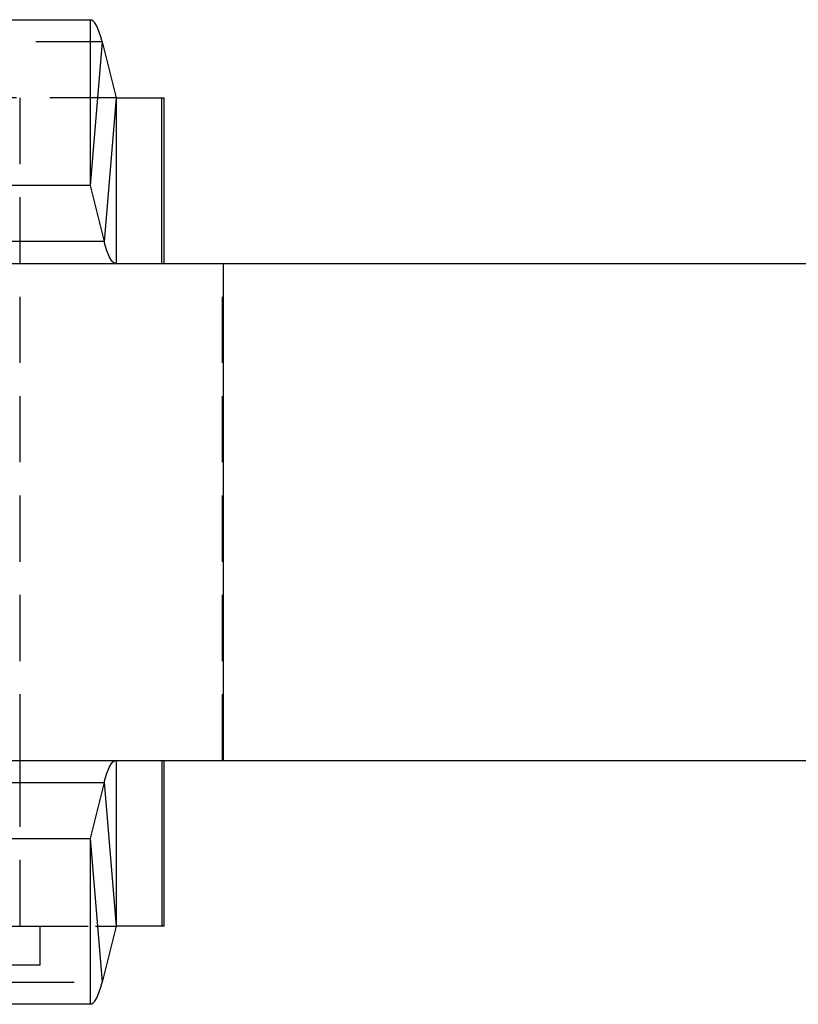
# Model space of a CAD drawing. Extents: x 122 to 736, y 117 to 530.
# Tile 14 of 26: x 211 to 241, y 117 to 155. Entities that reach past the tile are written whole.
import ezdxf

# ---------------------------------------------------------------- set-up
doc = ezdxf.new("R2010")
doc.units = 0
doc.header["$LTSCALE"] = 2
doc.linetypes.add('HIDDEN', pattern=[1.905, 1.27, -0.635])
doc.layers.get('0').update_dxf_attribs({"linetype": 'CONTINUOUS'})

msp = doc.modelspace()

# ---------------------------------------------------------------- linework, layer by layer
at = {"color": 7, "linetype": 'CONTINUOUS'}
for p, q in [((203.2025, 154.5107), (213.4423, 154.5107)), ((213.4423, 154.5107), (213.4423, 148.1607)), ((213.8983, 153.6586), (213.4431, 148.1594)), ((213.8983, 153.6586), (214.4313, 151.5121)), ((214.4313, 151.5121), (213.9761, 146.0128)), ((214.4321, 151.5107), (214.4321, 145.1607)), ((214.4321, 151.5107), (216.1829, 151.5107)), ((216.1829, 145.1607), (216.1829, 151.5107)), ((216.1829, 151.5107), (216.2813, 151.5107)), ((216.2813, 145.1607), (216.2813, 151.5107)), ((203.2025, 148.1607), (213.4423, 148.1607)), ((213.4431, 148.1594), (213.9761, 146.0128)), ((203.4698, 145.1607), (218.5441, 145.1607)), ((218.5441, 126.1107), (218.5441, 145.1607)), ((218.5441, 145.1607), (312.1417, 145.1607)), ((203.4698, 126.1107), (218.5441, 126.1107)), ((214.4321, 126.1107), (214.4321, 119.7607)), ((216.1829, 126.1107), (216.1829, 119.7607)), ((216.2813, 119.7607), (216.2813, 126.1107)), ((218.5441, 126.1107), (312.1417, 126.1107)), ((213.9761, 125.2586), (213.4431, 123.1121)), ((213.9761, 125.2586), (214.4313, 119.7594)), ((213.4423, 123.1107), (203.2025, 123.1107)), ((213.4423, 123.1107), (213.4423, 116.7607)), ((213.4431, 123.1121), (213.8983, 117.6128)), ((214.4313, 119.7594), (213.8983, 117.6128)), ((216.1829, 119.7607), (214.4321, 119.7607)), ((216.2813, 119.7607), (216.1829, 119.7607)), ((213.4423, 116.7607), (203.2025, 116.7607))]:
    msp.add_line(p, q, dxfattribs=at)
at = {"color": 7, "linetype": 'HIDDEN'}
for p, q in [((213.8983, 153.6586), (195.0451, 153.6586)), ((214.4313, 151.5121), (195.5782, 151.5121)), ((214.4321, 151.5107), (202.2128, 151.5107)), ((210.7563, 145.1607), (210.7563, 151.5107)), ((210.7563, 126.1107), (210.7563, 145.1607)), ((218.5134, 126.1107), (218.5134, 145.1607)), ((210.7563, 119.7607), (210.7563, 126.1107)), ((195.5782, 119.7594), (214.4313, 119.7594)), ((202.2128, 119.7607), (214.4321, 119.7607)), ((211.5188, 118.2607), (211.5188, 119.7607)), ((211.5188, 118.2607), (202.2959, 118.2607)), ((195.0451, 117.6128), (213.8983, 117.6128))]:
    msp.add_line(p, q, dxfattribs=at)
at = {"color": 8, "linetype": 'CONTINUOUS'}
for p, q in [((213.4431, 148.1594), (203.2018, 148.1594)), ((213.9761, 146.0128), (202.6687, 146.0128)), ((202.6687, 125.2586), (213.9761, 125.2586)), ((203.2018, 123.1121), (213.4431, 123.1121))]:
    msp.add_line(p, q, dxfattribs=at)
at = {"color": 7, "linetype": 'CONTINUOUS', "flags": 128}
for points in [[(213.8983, 153.6586), (213.8457, 153.8548), (213.7913, 154.0266), (213.7355, 154.1732), (213.6784, 154.294), (213.6202, 154.3885), (213.5614, 154.4563), (213.502, 154.4971), (213.4423, 154.5107)], [(214.4321, 145.1607), (214.3724, 145.1743), (214.313, 145.2151), (214.2542, 145.2829), (214.1961, 145.3774), (214.139, 145.4982), (214.0831, 145.6448), (214.0288, 145.8166), (213.9761, 146.0128)], [(213.9761, 125.2586), (214.0288, 125.4548), (214.0831, 125.6266), (214.139, 125.7732), (214.1961, 125.894), (214.2542, 125.9885), (214.313, 126.0563), (214.3724, 126.0971), (214.4321, 126.1107)], [(213.4423, 116.7607), (213.502, 116.7743), (213.5614, 116.8151), (213.6202, 116.8829), (213.6784, 116.9774), (213.7355, 117.0982), (213.7913, 117.2448), (213.8457, 117.4166), (213.8983, 117.6128)]]:
    msp.add_lwpolyline(points, dxfattribs=at)
at = {"color": 7, "linetype": 'CONTINUOUS'}
for centre, radius, start, end in [((214.433, 151.5121), 0.00162, 180.14919, 236.06194), ((213.4414, 148.1594), 0.00163, 0.51476, 55.94409), ((213.4414, 123.1121), 0.00163, 304.05591, 359.48524), ((214.433, 119.7594), 0.00162, 123.93806, 179.85081)]:
    msp.add_arc(centre, radius, start, end, dxfattribs=at)

doc.saveas('drawing.dxf')
